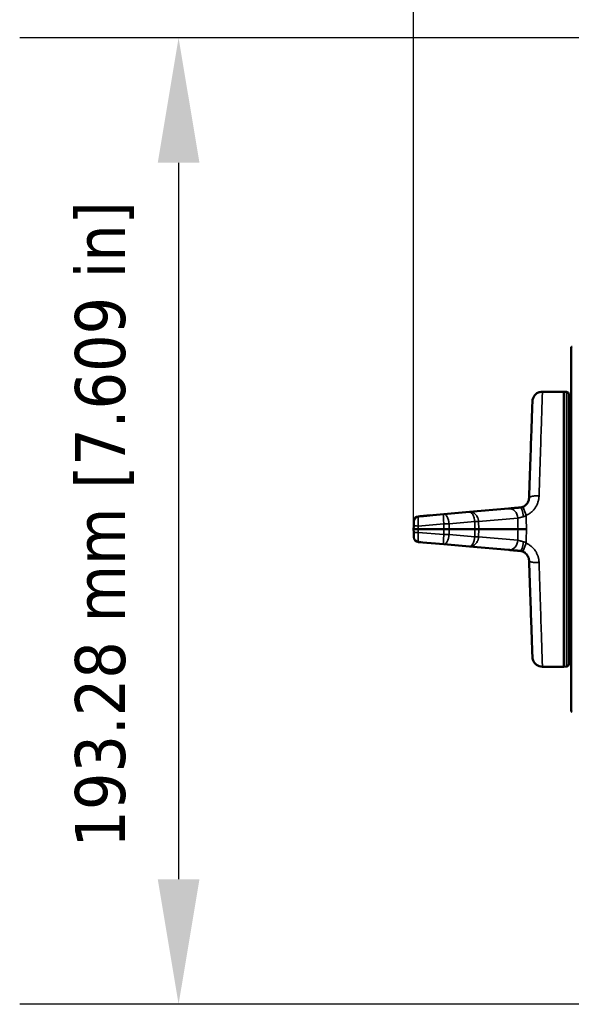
# Model space of a CAD drawing. Header units: millimetres. Extents: x 50 to 3176, y 50 to 2109.
# Tile 181 of 256: x 873 to 983, y 982 to 1179. Entities that reach past the tile are written whole.
import ezdxf

# ---------------------------------------------------------------- set-up
doc = ezdxf.new("R2010")
doc.units = ezdxf.units.MM
doc.header["$LTSCALE"] = 10
for name, color, linetype, lineweight in [('Dimension (ISO)', 7, 'Continuous', 25), ('Visible (ISO)', 7, 'Continuous', 50), ('Visible Narrow (ISO)', 7, 'Continuous', 35)]:
    doc.layers.add(name, color=color, linetype=linetype, lineweight=lineweight)
doc.styles.add('Note Text (ANSI)', font='tahoma.ttf')
doc.dimstyles.new('Default (ISO)', dxfattribs={"dimscale": 10, "dimtxt": 1, "dimasz": 2.5, "dimexe": 3.175, "dimexo": 0, "dimgap": 0.762, "dimtad": 1, "dimrnd": 1e-08, "dimzin": 0, "dimdsep": 46, "dimtxsty": 'Note Text (ANSI)', "dimcen": 0.09, "dimdle": 10, "dimclrd": 1, "dimclre": 1, "dimclrt": 1, "dimazin": 0, "dimtfac": 3.5052, "dimtmove": 0, "dimatfit": 3, "dimfxl": 1, "dimtolj": 1, "dimtzin": 0, "dimlwd": -1, "dimlwe": -1, "dimarcsym": 0})

# ---------------------------------------------------------------- blocks, each defined once
blk = doc.blocks.new('*D6')
at = {"layer": 'Defpoints', "color": 0, "transparency": 16777216}
for p in [(1423.95, 1299.63), (951.95, 1076.77), (1423.95, 1076.77)]:
    blk.add_point(p, dxfattribs=at)
at = {"layer": 'Dimension (ISO)', "color": 1, "transparency": 16777216}
for p, q in [((951.95, 1076.77), (951.95, 1331.38)), ((1423.95, 1076.77), (1423.95, 1331.38)), ((976.95, 1299.63), (1398.95, 1299.63))]:
    blk.add_line(p, q, dxfattribs=at)
for points in [[(976.95, 1303.8), (976.95, 1295.47), (951.95, 1299.63)], [(1398.95, 1303.8), (1398.95, 1295.47), (1423.95, 1299.63)]]:
    blk.add_solid(points, dxfattribs=at)
at = {"layer": 'Dimension (ISO)', "color": 1, "transparency": 16777216, "insert": (1118.27, 1320.33), "char_height": 10, "attachment_point": 1, "style": 'Note Text (ANSI)'}
blk.add_mtext('\\A1;472.00 mm [18.583 in]', dxfattribs=at)
blk = doc.blocks.new('*D8')
at = {"layer": 'Defpoints', "color": 0, "transparency": 16777216}
for p in [(1039.95, 1175.05), (904.98, 981.77), (1012.95, 981.77)]:
    blk.add_point(p, dxfattribs=at)
at = {"layer": 'Dimension (ISO)', "color": 1, "transparency": 16777216}
for p, q in [((1039.95, 1175.05), (873.23, 1175.05)), ((904.98, 1150.05), (904.98, 1006.77)), ((1012.95, 981.77), (873.23, 981.77))]:
    blk.add_line(p, q, dxfattribs=at)
for points in [[(900.82, 1150.05), (909.15, 1150.05), (904.98, 1175.05)], [(900.82, 1006.77), (909.15, 1006.77), (904.98, 981.77)]]:
    blk.add_solid(points, dxfattribs=at)
at = {"layer": 'Dimension (ISO)', "color": 1, "transparency": 16777216, "insert": (884.28, 1013.1), "char_height": 10, "attachment_point": 1, "rotation": 90, "style": 'Note Text (ANSI)'}
blk.add_mtext('\\A1;193.28 mm [7.609 in]', dxfattribs=at)

msp = doc.modelspace()

# ---------------------------------------------------------------- linework, layer by layer
at = {"layer": 'Visible (ISO)'}
for p, q in [((983.453, 1040.4216), (983.453, 1113.1216)), ((981.953, 1104.2716), (977.6879, 1104.2716)), ((981.953, 1104.2716), (981.953, 1049.2716)), ((982.4704, 1104.2535), (981.953, 1104.2716)), ((982.953, 1103.7538), (982.953, 1049.7893)), ((982.953, 1091.5216), (983.453, 1091.5216)), ((957.9765, 1079.7748), (952.9211, 1079.3326)), ((963.0798, 1080.2213), (957.9765, 1079.7748)), ((970.9113, 1080.9065), (963.0798, 1080.2213)), ((951.9752, 1077.407), (951.953, 1076.7716)), ((951.953, 1076.7716), (951.9752, 1076.1361)), ((952.8652, 1076.7716), (951.953, 1076.7716)), ((957.9835, 1076.7716), (952.8652, 1076.7716)), ((959.0419, 1076.7716), (957.9835, 1076.7716)), ((964.1744, 1076.7716), (959.0419, 1076.7716)), ((964.1744, 1076.7716), (964.9766, 1076.7716)), ((964.9766, 1076.7716), (972.8062, 1076.7716)), ((972.8062, 1076.7716), (974.4943, 1076.7716)), ((952.9211, 1074.2106), (957.9765, 1073.7683)), ((957.9765, 1073.7683), (963.0798, 1073.3218)), ((963.0798, 1073.3218), (970.9113, 1072.6366)), ((982.953, 1062.0216), (983.453, 1062.0216)), ((981.953, 1049.2716), (977.6879, 1049.2716)), ((982.4704, 1049.2896), (981.953, 1049.2716))]:
    msp.add_line(p, q, dxfattribs=at)
for centre, radius, start, end in [((983.603, 1113.1216), 0.15, 90, 180), ((982.453, 1103.7538), 0.5, 0, 88), ((953.0082, 1078.3364), 1, 94.999926, 178.000015), ((953.0082, 1075.2068), 1, 181.999945, 265.00007), ((982.453, 1049.7893), 0.5, 272, 0), ((983.603, 1040.4216), 0.15, 180, 270)]:
    msp.add_arc(centre, radius, start, end, dxfattribs=at)
for points, knots in [([(975.6892, 1102.3425), (975.6966, 1102.5521), (975.7379, 1102.763), (975.8832, 1103.1597), (975.9907, 1103.3494), (976.2554, 1103.6834), (976.4176, 1103.8305), (976.7732, 1104.0618), (976.9703, 1104.1504), (977.341, 1104.2487), (977.5152, 1104.2716), (977.6879, 1104.2716)], [0, 0, 0, 0, 0.062919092, 0.062919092, 0.126725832, 0.126725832, 0.190760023, 0.190760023, 0.253980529, 0.253980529, 0.305815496, 0.305815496, 0.305815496, 0.305815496]), ([(975.6892, 1102.3425), (975.6892, 1102.3425), (975.6563, 1101.4003), (975.5136, 1097.3138), (975.293, 1090.9988), (975.1102, 1085.762), (975.0147, 1083.0286)], [0, 0, 0, 0, 0.25000002, 0.50000004, 0.75000007, 1, 1, 1, 1]), ([(973.1902, 1081.1059), (973.1112, 1081.099), (973.0335, 1081.0922), (972.88, 1081.0787), (972.8042, 1081.0721), (972.6542, 1081.059), (972.58, 1081.0525), (972.437, 1081.04), (972.3682, 1081.034), (972.221, 1081.0211), (972.1429, 1081.0143), (971.99, 1081.0009), (971.9151, 1080.9943), (971.7693, 1080.9816), (971.6983, 1080.9754), (971.5944, 1080.9663), (971.5598, 1080.9632), (971.4661, 1080.955), (971.4083, 1080.95), (971.2967, 1080.9402), (971.2429, 1080.9355), (971.1398, 1080.9265), (971.0905, 1080.9222), (970.9975, 1080.914), (970.9536, 1080.9102), (970.9113, 1080.9065)], [0, 0, 0, 0, 0.08333333, 0.08333333, 0.16732129, 0.16732129, 0.25217459, 0.25217459, 0.33333333, 0.33333333, 0.42820863, 0.42820863, 0.52320653, 0.52320653, 0.6181137, 0.6181137, 0.66666667, 0.66666667, 0.75208164, 0.75208164, 0.83702526, 0.83702526, 0.92041598, 0.92041598, 1, 1, 1, 1]), ([(971.7755, 1080.9821), (972.0856, 1081.0092), (972.3168, 1081.0295), (972.4762, 1081.0434), (972.5023, 1081.0457), (972.5086, 1081.0462), (972.5082, 1081.0462), (972.5098, 1081.0463), (972.5099, 1081.0464), (972.5105, 1081.0464), (972.5106, 1081.0464), (972.5131, 1081.0466), (972.5138, 1081.0467), (972.5155, 1081.0468), (972.5162, 1081.0469), (972.5184, 1081.0471), (972.5203, 1081.0472), (972.5296, 1081.048), (972.5375, 1081.0486), (972.5758, 1081.0512), (972.6064, 1081.0526), (972.6522, 1081.0537), (972.6675, 1081.0539), (972.6866, 1081.0539), (972.6905, 1081.0539), (972.6948, 1081.0539), (972.6952, 1081.0539), (972.696, 1081.0538), (972.6962, 1081.0538), (972.6966, 1081.0538), (972.6967, 1081.0538), (972.6968, 1081.0538)], [0, 0, 0, 0, 0.73434879, 0.73434879, 1.00959101, 1.00959101, 1.03538975, 1.03538975, 1.03768307, 1.03768307, 1.03998101, 1.03998101, 1.04056057, 1.04056057, 1.04084986, 1.04084986, 1.04143783, 1.04143783, 1.04376955, 1.04376955, 1.05294867, 1.05294867, 1.05753542, 1.05753542, 1.05868203, 1.05868203, 1.05882536, 1.05882536, 1.05889702, 1.05889702, 1.05893285, 1.05893285, 1.05893285, 1.05893285]), ([(973.7418, 1081.2347), (973.7105, 1081.2224), (973.6786, 1081.2109), (973.6198, 1081.1914), (973.5931, 1081.1831), (973.5398, 1081.1678), (973.5132, 1081.1608), (973.4604, 1081.148), (973.4342, 1081.1422), (973.3984, 1081.1351), (973.3889, 1081.1333), (973.342, 1081.1246), (973.3046, 1081.1188), (973.2416, 1081.1109), (973.2159, 1081.1081), (973.1902, 1081.1059)], [0, 0, 0, 0, 0.18423228, 0.18423228, 0.33333333, 0.33333333, 0.47713382, 0.47713382, 0.61643278, 0.61643278, 0.66666667, 0.66666667, 0.86471278, 0.86471278, 1, 1, 1, 1]), ([(953.2106, 1079.349), (953.2107, 1079.349), (953.2107, 1079.349), (953.2108, 1079.349), (953.2109, 1079.3491), (953.2111, 1079.3491), (953.2112, 1079.3491), (953.2117, 1079.3492), (953.2119, 1079.3493), (953.2128, 1079.3494), (953.2134, 1079.3495), (953.2162, 1079.35), (953.2185, 1079.3504), (953.2259, 1079.3518), (953.231, 1079.3527), (953.2636, 1079.3582), (953.2911, 1079.3623), (953.3371, 1079.3681), (953.3555, 1079.3702), (953.3786, 1079.3725), (953.3834, 1079.373), (953.389, 1079.3735), (953.3901, 1079.3736), (953.3915, 1079.3737), (953.3919, 1079.3737), (953.3927, 1079.3738), (953.393, 1079.3738), (953.3938, 1079.3739), (953.3942, 1079.3739), (953.3956, 1079.3741), (953.3958, 1079.3741), (953.3972, 1079.3742), (953.3968, 1079.3742), (953.3972, 1079.3742), (953.3975, 1079.3742), (953.4021, 1079.3746), (953.4202, 1079.3762), (953.507, 1079.3838), (953.5889, 1079.391), (953.8531, 1079.4141), (954.032, 1079.4297), (954.4548, 1079.4667), (954.6283, 1079.4819), (955.0175, 1079.516), (955.2142, 1079.5332), (955.455, 1079.5542)], [0, 0, 0, 0, 0.00001086, 0.00001086, 0.00003257, 0.00003257, 0.00007599, 0.00007599, 0.00016284, 0.00016284, 0.00033654, 0.00033654, 0.00103132, 0.00103132, 0.0025946, 0.0025946, 0.01093384, 0.01093384, 0.01649622, 0.01649622, 0.01790971, 0.01790971, 0.01826315, 0.01826315, 0.01843804, 0.01843804, 0.01861259, 0.01861259, 0.0189619, 0.0189619, 0.02038964, 0.02038964, 0.02799037, 0.02799037, 0.04825839, 0.04825839, 0.26451353, 0.26451353, 0.55308756, 0.55308756, 0.83876979, 0.83876979, 0.98832509, 0.98832509, 1.10046276, 1.10046276, 1.10046276, 1.10046276]), ([(953.3974, 1079.3742), (953.3974, 1079.3742), (953.3974, 1079.3742), (953.3976, 1079.3742), (953.3981, 1079.3743), (953.4009, 1079.3745), (953.4053, 1079.3749), (953.4305, 1079.3771), (953.4666, 1079.3803), (953.6671, 1079.3978), (953.9396, 1079.4217), (954.51, 1079.4716), (954.7535, 1079.4929), (955.0265, 1079.5168)], [0.06919982, 0.06919982, 0.06919982, 0.06919982, 0.07272777, 0.07272777, 0.10152117, 0.10152117, 0.18790339, 0.18790339, 0.44708836, 0.44708836, 1.22521534, 1.22521534, 1.68622991, 1.68622991, 1.68622991, 1.68622991]), ([(951.9752, 1076.1361), (951.9762, 1076.1055), (951.9773, 1076.0756), (951.9793, 1076.0159), (951.9804, 1075.9862), (951.9825, 1075.9269), (951.9835, 1075.8974), (951.985, 1075.8549), (951.9854, 1075.8416), (951.9876, 1075.7802), (951.9892, 1075.7337), (951.9923, 1075.645), (951.9938, 1075.6028), (951.9967, 1075.5182), (951.9982, 1075.4764), (952.0006, 1075.4081), (952.0015, 1075.3803), (952.0034, 1075.3284), (952.0042, 1075.3044), (952.0057, 1075.2626), (952.0063, 1075.2446), (952.0069, 1075.2262), (952.007, 1075.223), (952.0075, 1075.2108), (952.0077, 1075.203), (952.0082, 1075.1902), (952.0084, 1075.185), (952.0086, 1075.1774), (952.0087, 1075.1747), (952.0088, 1075.1725), (952.0088, 1075.1721), (952.0088, 1075.1719)], [0, 0, 0, 0, 0.05576259, 0.05576259, 0.11317197, 0.11317197, 0.17241108, 0.17241108, 0.2, 0.2, 0.30038365, 0.30038365, 0.4, 0.4, 0.51231392, 0.51231392, 0.6, 0.6, 0.69116419, 0.69116419, 0.78031895, 0.78031895, 0.8, 0.8, 0.85937928, 0.85937928, 0.91765791, 0.91765791, 0.97361874, 0.97361874, 1, 1, 1, 1]), ([(953.4096, 1074.1678), (953.4024, 1074.1684), (953.3984, 1074.1688), (953.3973, 1074.1689), (953.3972, 1074.1689), (953.3971, 1074.1689), (953.3971, 1074.1689), (953.3971, 1074.1689), (953.3972, 1074.1689), (953.3968, 1074.1689), (953.3968, 1074.1689), (953.3966, 1074.1689), (953.3966, 1074.169), (953.3964, 1074.169), (953.3963, 1074.169), (953.3961, 1074.169), (953.396, 1074.169), (953.3957, 1074.169), (953.3954, 1074.1691), (953.3947, 1074.1691), (953.3942, 1074.1692), (953.3856, 1074.1699), (953.3772, 1074.1707), (953.3363, 1074.1749), (953.3038, 1074.179), (953.2551, 1074.1864), (953.239, 1074.189), (953.2188, 1074.1926), (953.2147, 1074.1933), (953.2106, 1074.1941), (953.2105, 1074.1941), (953.2103, 1074.1942), (953.2102, 1074.1942), (953.2101, 1074.1942), (953.2101, 1074.1942), (953.21, 1074.1942)], [0, 0, 0, 0, 0.098387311, 0.098387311, 0.107610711, 0.107610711, 0.112529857, 0.112529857, 0.114989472, 0.114989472, 0.115297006, 0.115297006, 0.115450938, 0.115450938, 0.115528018, 0.115528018, 0.115605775, 0.115605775, 0.115684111, 0.115684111, 0.115840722, 0.115840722, 0.118324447, 0.118324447, 0.128165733, 0.128165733, 0.133085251, 0.133085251, 0.134315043, 0.134315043, 0.134353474, 0.134353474, 0.13437269, 0.13437269, 0.134384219, 0.134384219, 0.134384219, 0.134384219]), ([(970.9113, 1072.6366), (970.9556, 1072.6327), (971.0017, 1072.6287), (971.0978, 1072.6203), (971.1479, 1072.6159), (971.2523, 1072.6068), (971.3066, 1072.602), (971.4155, 1072.5925), (971.4698, 1072.5878), (971.5923, 1072.577), (971.661, 1072.571), (971.8028, 1072.5586), (971.8757, 1072.5522), (972.0251, 1072.5392), (972.1015, 1072.5325), (972.2193, 1072.5222), (972.2596, 1072.5186), (972.3712, 1072.5089), (972.4433, 1072.5026), (972.5892, 1072.4898), (972.6632, 1072.4833), (972.8121, 1072.4703), (972.887, 1072.4638), (973.0377, 1072.4506), (973.1133, 1072.444), (973.1902, 1072.4372)], [0, 0, 0, 0, 0.08340574, 0.08340574, 0.16784512, 0.16784512, 0.25324666, 0.25324666, 0.33333333, 0.33333333, 0.42825281, 0.42825281, 0.5232406, 0.5232406, 0.61805603, 0.61805603, 0.66666667, 0.66666667, 0.75150647, 0.75150647, 0.83593566, 0.83593566, 0.91891729, 0.91891729, 1, 1, 1, 1]), ([(972.5088, 1072.4969), (972.5088, 1072.4969), (972.5087, 1072.4969), (972.5085, 1072.4969), (972.5079, 1072.4969), (972.5048, 1072.4972), (972.5003, 1072.4976), (972.475, 1072.4998), (972.4386, 1072.503), (972.2374, 1072.5206), (971.9646, 1072.5445), (971.4026, 1072.5936), (971.1707, 1072.6139), (970.9113, 1072.6366)], [0.06751747, 0.06751747, 0.06751747, 0.06751747, 0.07434403, 0.07434403, 0.10313742, 0.10313742, 0.18951938, 0.18951938, 0.44870447, 0.44870447, 1.22682929, 1.22682929, 1.66845319, 1.66845319, 1.66845319, 1.66845319]), ([(973.1902, 1072.4372), (973.2269, 1072.434), (973.2634, 1072.4298), (973.3261, 1072.4209), (973.3521, 1072.4166), (973.4039, 1072.4071), (973.4296, 1072.4018), (973.4816, 1072.3901), (973.5079, 1072.3837), (973.5443, 1072.3739), (973.5546, 1072.371), (973.5983, 1072.3585), (973.631, 1072.3482), (973.6898, 1072.3281), (973.716, 1072.3185), (973.7418, 1072.3085)], [0, 0, 0, 0, 0.19487905, 0.19487905, 0.33333333, 0.33333333, 0.46957903, 0.46957903, 0.6103092, 0.6103092, 0.66666667, 0.66666667, 0.84940278, 0.84940278, 1, 1, 1, 1]), ([(975.0147, 1070.5145), (975.1102, 1067.7812), (975.293, 1062.5443), (975.5136, 1056.2294), (975.6563, 1052.1428), (975.6892, 1051.2006), (975.6892, 1051.2006)], [0, 0, 0, 0, 0.25000002, 0.50000002, 0.75000001, 1, 1, 1, 1]), ([(977.6879, 1049.2716), (977.4771, 1049.2716), (977.2636, 1049.3057), (976.8612, 1049.4379), (976.668, 1049.5389), (976.3253, 1049.7921), (976.1728, 1049.9493), (975.9295, 1050.2969), (975.8344, 1050.4909), (975.724, 1050.857), (975.6953, 1051.0291), (975.6892, 1051.2006)], [0, 0, 0, 0, 0.063265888, 0.063265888, 0.127052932, 0.127052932, 0.191095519, 0.191095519, 0.254318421, 0.254318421, 0.305813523, 0.305813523, 0.305813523, 0.305813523])]:
    msp.add_open_spline(points, degree=3, knots=knots, dxfattribs=at)
for points in [[(975.0147, 1083.0286), (975.0091, 1082.8687), (974.9587, 1082.5531), (974.786, 1082.1291), (974.5084, 1081.7387), (974.154, 1081.4322), (973.8825, 1081.2894), (973.7418, 1081.2347)], [(952.0027, 1078.196), (952.0006, 1078.1357), (951.9957, 1077.9967), (951.986, 1077.7186), (951.9789, 1077.5154), (951.9752, 1077.407)], [(952.0088, 1078.3713), (952.0088, 1078.3711), (952.0084, 1078.3579), (952.0063, 1078.2981), (952.004, 1078.2342), (952.0027, 1078.196)], [(973.7418, 1072.3085), (973.8862, 1072.2522), (974.1618, 1072.1061), (974.5149, 1071.7963), (974.7834, 1071.417), (974.9572, 1070.9961), (975.009, 1070.6774), (975.0147, 1070.5145)]]:
    msp.add_open_spline(points, degree=3, dxfattribs=at)
at = {"layer": 'Visible Narrow (ISO)'}
for p, q in [((982.4704, 1104.2535), (982.4704, 1049.2896)), ((963.5036, 1080.1946), (963.5032, 1080.1945)), ((964.9316, 1078.2981), (972.7709, 1078.9839)), ((952.8652, 1076.7716), (952.8874, 1077.407)), ((952.8874, 1077.407), (957.9867, 1077.8531)), ((957.9835, 1076.7716), (957.9867, 1077.8531)), ((959.0253, 1077.8515), (964.1508, 1078.2999)), ((959.0253, 1077.8515), (959.0419, 1076.7716)), ((964.1744, 1076.7716), (964.1508, 1078.2999)), ((964.9316, 1078.2981), (964.9766, 1076.7716)), ((952.8874, 1076.1361), (952.8652, 1076.7716)), ((957.9867, 1075.69), (952.8874, 1076.1361)), ((957.9867, 1075.69), (957.9835, 1076.7716)), ((959.0419, 1076.7716), (959.0252, 1075.6917)), ((964.1508, 1075.2432), (959.0252, 1075.6917)), ((964.1508, 1075.2432), (964.1744, 1076.7716)), ((964.9766, 1076.7716), (964.9316, 1075.2451)), ((972.7709, 1074.5592), (964.9316, 1075.2451)), ((963.5024, 1073.3485), (963.5032, 1073.3484))]:
    msp.add_line(p, q, dxfattribs=at)
for centre, major_axis, ratio, start_param, end_param in [((971.0856, 1078.9141), (-0.1743, 1.9924), 0.84310185, 4.67370544, 6.28318627), ((973.3646, 1079.1135), (-0.1743, 1.9924), 0.28073408, 4.77082701, 6.28318625), ((974.4677, 1079.371), (-0.7259, 1.8636), 0.03716751, 4.80752114, 6.28318533), ((986.1654, 1077.2553), (1.0295, -24.856), 0.53735162, 4.62055325, 4.70959536), ((987.2842, 1077.3406), (-1.0071, 22.6713), 0.56414655, 1.44705956, 1.57083568), ((952.9745, 1077.3721), (-0.9994, 0.0349), 0.03196316, 4.80077402, 6.28318531), ((958.1356, 1077.7784), (-2.0259, -0.0113), 0.03742843, 4.25755772, 4.78574525), ((952.9745, 1076.171), (-0.9994, -0.0349), 0.03196316, 0, 1.48241161), ((958.1577, 1075.7602), (-1.9646, 0.0102), 0.03634261, 1.48385319, 1.57101232), ((958.1578, 1075.7602), (-1.9634, 0.0102), 0.03636091, 1.57097955, 2.02860842), ((963.2903, 1075.313), (-1.9473, 0.0452), 0.02851768, 2.02918508, 2.57403975), ((986.1654, 1076.2878), (-1.0295, -24.856), 0.53735162, 4.71518256, 4.80422472), ((987.2842, 1076.2025), (1.0071, 22.6713), 0.56414642, 1.570757, 1.69453308), ((971.0856, 1074.629), (-0.1743, -1.9924), 0.84310185, 0, 1.60947985), ((973.3646, 1074.4296), (-0.1743, -1.9924), 0.28073424, 0, 1.51235828), ((974.4677, 1074.1721), (-0.7259, -1.8636), 0.03716747, 0, 1.47566417)]:
    msp.add_ellipse(centre, major_axis=major_axis, ratio=ratio, start_param=start_param, end_param=end_param, dxfattribs=at)
for points, knots in [([(977.0135, 1083.4439), (977.109, 1086.3915), (977.2918, 1092.0385), (977.5123, 1098.8486), (977.655, 1103.2554), (977.6879, 1104.2716), (977.6879, 1104.2716)], [0, 0, 0, 0, 0.124999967, 0.249999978, 0.374999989, 0.5, 0.5, 0.5, 0.5]), ([(974.4677, 1079.5749), (974.533, 1079.601), (974.5975, 1079.6294), (974.6614, 1079.6601), (974.7233, 1079.6898), (974.7848, 1079.7216), (974.8458, 1079.7556), (974.9097, 1079.7912), (974.9731, 1079.8291), (975.0363, 1079.8695), (975.0956, 1079.9075), (975.1546, 1079.9476), (975.2135, 1079.9901), (975.2173, 1079.9929), (975.2212, 1079.9956), (975.225, 1079.9984), (975.2774, 1080.0365), (975.3297, 1080.0762), (975.3816, 1080.1176), (975.4333, 1080.1589), (975.4847, 1080.2017), (975.5354, 1080.2462), (975.5862, 1080.2906), (975.6363, 1080.3366), (975.6854, 1080.3839), (975.7348, 1080.4314), (975.7833, 1080.4804), (975.8305, 1080.5305), (975.8647, 1080.5667), (975.8982, 1080.6035), (975.931, 1080.6408), (975.9874, 1080.705), (976.0416, 1080.7708), (976.0937, 1080.8383), (976.1461, 1080.9061), (976.1963, 1080.9756), (976.2445, 1081.0468), (976.2926, 1081.1178), (976.3387, 1081.1905), (976.3828, 1081.2649), (976.4174, 1081.3233), (976.4508, 1081.3827), (976.4829, 1081.4432), (976.5329, 1081.5372), (976.58, 1081.6337), (976.624, 1081.7326), (976.668, 1081.8316), (976.7087, 1081.9329), (976.7459, 1082.0364), (976.7833, 1082.1402), (976.817, 1082.2462), (976.8468, 1082.354), (976.8499, 1082.365), (976.8529, 1082.3761), (976.8559, 1082.3871), (976.8784, 1082.4712), (976.8985, 1082.5564), (976.9162, 1082.6427), (976.9337, 1082.7282), (976.949, 1082.8147), (976.962, 1082.9022), (976.975, 1082.9903), (976.9858, 1083.0794), (976.9944, 1083.1696), (977.003, 1083.2599), (977.0093, 1083.3513), (977.0135, 1083.4439)], [0, 0, 0, 0, 0.05, 0.05, 0.05, 0.09848896, 0.09848896, 0.09848896, 0.14924448, 0.14924448, 0.14924448, 0.19689483, 0.19689483, 0.19689483, 0.2, 0.2, 0.2, 0.24237273, 0.24237273, 0.24237273, 0.28459801, 0.28459801, 0.28459801, 0.32685285, 0.32685285, 0.32685285, 0.36932277, 0.36932277, 0.36932277, 0.4, 0.4, 0.4, 0.45274798, 0.45274798, 0.45274798, 0.50572629, 0.50572629, 0.50572629, 0.55857123, 0.55857123, 0.55857123, 0.6, 0.6, 0.6, 0.66432352, 0.66432352, 0.66432352, 0.72872443, 0.72872443, 0.72872443, 0.79337685, 0.79337685, 0.79337685, 0.8, 0.8, 0.8, 0.85026258, 0.85026258, 0.85026258, 0.90001003, 0.90001003, 0.90001003, 0.95000501, 0.95000501, 0.95000501, 1, 1, 1, 1]), ([(977.0135, 1083.4439), (976.9611, 1083.4456), (976.9078, 1083.4469), (976.8011, 1083.4483), (976.7478, 1083.4485), (976.6412, 1083.4478), (976.5878, 1083.447), (976.4818, 1083.4441), (976.4291, 1083.4421), (976.3447, 1083.438), (976.3129, 1083.4363), (976.231, 1083.4311), (976.1813, 1083.4274), (976.0834, 1083.419), (976.0354, 1083.4142), (975.9414, 1083.4037), (975.8954, 1083.3979), (975.8059, 1083.3853), (975.7624, 1083.3785), (975.681, 1083.3644), (975.6428, 1083.3571), (975.5666, 1083.3413), (975.5288, 1083.3326), (975.4565, 1083.3145), (975.4222, 1083.3049), (975.3573, 1083.2851), (975.3269, 1083.2749), (975.2699, 1083.2536), (975.2434, 1083.2427), (975.1977, 1083.2215), (975.1779, 1083.2114), (975.1393, 1083.1895), (975.121, 1083.1776), (975.0887, 1083.1535), (975.0747, 1083.1412), (975.0511, 1083.1164), (975.0415, 1083.1038), (975.0266, 1083.0786), (975.0214, 1083.0659), (975.0162, 1083.045), (975.015, 1083.0368), (975.0147, 1083.0286)], [0, 0, 0, 0, 0.055907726, 0.055907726, 0.110551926, 0.110551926, 0.164541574, 0.164541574, 0.217724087, 0.217724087, 0.25011849, 0.25011849, 0.301365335, 0.301365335, 0.352117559, 0.352117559, 0.402642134, 0.402642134, 0.453017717, 0.453017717, 0.500229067, 0.500229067, 0.550986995, 0.550986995, 0.6019429, 0.6019429, 0.65304891, 0.65304891, 0.704619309, 0.704619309, 0.750339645, 0.750339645, 0.802530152, 0.802530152, 0.855620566, 0.855620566, 0.909268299, 0.909268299, 0.963990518, 0.963990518, 1, 1, 1, 1]), ([(952.8874, 1077.407), (952.886, 1077.4683), (952.8847, 1077.5295), (952.8835, 1077.5903), (952.8822, 1077.6523), (952.881, 1077.714), (952.88, 1077.775), (952.8793, 1077.8202), (952.8786, 1077.865), (952.878, 1077.9093), (952.877, 1077.9851), (952.8762, 1078.0595), (952.8757, 1078.1319), (952.8751, 1078.2063), (952.8748, 1078.2787), (952.8747, 1078.3486), (952.8747, 1078.357), (952.8747, 1078.3653), (952.8747, 1078.3736), (952.8747, 1078.4462), (952.875, 1078.516), (952.8755, 1078.5824), (952.876, 1078.6488), (952.8768, 1078.7118), (952.8778, 1078.7709), (952.879, 1078.8377), (952.8805, 1078.8994), (952.8823, 1078.9555), (952.8836, 1078.9987), (952.8852, 1079.0386), (952.887, 1079.0749), (952.8888, 1079.1121), (952.8907, 1079.1454), (952.8929, 1079.1748), (952.895, 1079.2036), (952.8972, 1079.2285), (952.8997, 1079.2495), (952.9003, 1079.2554), (952.901, 1079.2609), (952.9017, 1079.2662), (952.9039, 1079.2823), (952.9061, 1079.2956), (952.9085, 1079.3059), (952.9108, 1079.316), (952.9132, 1079.3232), (952.9156, 1079.3276), (952.9174, 1079.3307), (952.9192, 1079.3324), (952.9211, 1079.3326)], [0.000000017, 0.000000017, 0.000000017, 0.000000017, 0.060002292, 0.060002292, 0.060002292, 0.121279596, 0.121279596, 0.121279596, 0.166666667, 0.166666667, 0.166666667, 0.244236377, 0.244236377, 0.244236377, 0.323824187, 0.323824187, 0.323824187, 0.333333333, 0.333333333, 0.333333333, 0.416666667, 0.416666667, 0.416666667, 0.5, 0.5, 0.5, 0.594114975, 0.594114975, 0.594114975, 0.666666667, 0.666666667, 0.666666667, 0.74080643, 0.74080643, 0.74080643, 0.813211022, 0.813211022, 0.813211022, 0.833333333, 0.833333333, 0.833333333, 0.895430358, 0.895430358, 0.895430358, 0.956211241, 0.956211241, 0.956211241, 1, 1, 1, 1]), ([(959.0253, 1077.8515), (959.0197, 1077.9168), (959.0091, 1078.0147), (958.9909, 1078.1439), (958.97, 1078.272), (958.9389, 1078.4293), (958.879, 1078.6727), (958.786, 1078.9566), (958.6047, 1079.351), (958.3295, 1079.7007), (958.0911, 1079.7849), (957.9765, 1079.7748)], [0, 0, 0, 0, 0.06250002, 0.09375002, 0.12500002, 0.18750002, 0.25000002, 0.37500001, 0.50000001, 0.75000001, 1, 1, 1, 1]), ([(964.9316, 1078.2981), (964.9279, 1078.365), (964.9181, 1078.4653), (964.8967, 1078.5975), (964.8697, 1078.7286), (964.8258, 1078.8894), (964.7345, 1079.138), (964.5818, 1079.4269), (964.2669, 1079.8255), (963.762, 1080.1712), (963.3041, 1080.241), (963.0798, 1080.2213)], [0, 0, 0, 0, 0.0625001, 0.09375009, 0.12500009, 0.18750008, 0.25000008, 0.37500006, 0.50000005, 0.75000003, 1, 1, 1, 1]), ([(963.0798, 1080.2213), (963.1974, 1080.2316), (963.4416, 1080.1479), (963.723, 1079.7987), (963.908, 1079.4047), (964.0027, 1079.1209), (964.0636, 1078.8776), (964.0951, 1078.7204), (964.1162, 1078.5923), (964.1346, 1078.4631), (964.1452, 1078.3653), (964.1508, 1078.2999)], [0, 0, 0, 0, 0.24999997, 0.49999995, 0.62499994, 0.74999992, 0.81249992, 0.87499991, 0.90624991, 0.9374999, 1, 1, 1, 1]), ([(972.7709, 1078.9839), (972.8553, 1079.0106), (972.9571, 1079.0387), (973.0719, 1079.0695), (973.139, 1079.0875), (973.2105, 1079.1064), (973.2859, 1079.1258), (973.3438, 1079.1407), (973.404, 1079.156), (973.4662, 1079.1713), (973.5118, 1079.1826), (973.5585, 1079.1939), (973.6061, 1079.2053), (973.6557, 1079.2172), (973.7063, 1079.2293), (973.7575, 1079.2415), (973.8088, 1079.2537), (973.8606, 1079.2661), (973.9127, 1079.2787)], [0, 0, 0, 0, 0.32768352, 0.32768352, 0.32768352, 0.51934513, 0.51934513, 0.51934513, 0.66666667, 0.66666667, 0.66666667, 0.77459587, 0.77459587, 0.77459587, 0.88729794, 0.88729794, 0.88729794, 1, 1, 1, 1]), ([(973.9127, 1079.2787), (973.9424, 1079.2851), (973.9726, 1079.2934), (974.0318, 1079.3129), (974.0607, 1079.3238), (974.1151, 1079.3468), (974.1404, 1079.3585), (974.1907, 1079.3837), (974.2158, 1079.3973), (974.2533, 1079.4192), (974.2658, 1079.4268), (974.3154, 1079.458), (974.3525, 1079.4838), (974.4156, 1079.5318), (974.4417, 1079.5528), (974.4677, 1079.5749)], [0, 0, 0, 0, 0.173027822, 0.173027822, 0.333333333, 0.333333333, 0.468889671, 0.468889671, 0.601077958, 0.601077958, 0.666666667, 0.666666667, 0.862503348, 0.862503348, 1, 1, 1, 1]), ([(964.1508, 1078.2999), (964.1707, 1078.3001), (964.21, 1078.3004), (964.3644, 1078.3015), (964.5443, 1078.302), (964.7328, 1078.301), (964.8451, 1078.2997), (964.9078, 1078.2986), (964.9316, 1078.2981)], [0, 0, 0, 0, 0.0625074, 0.1250068, 0.5000032, 0.6875014, 0.87499959, 1, 1, 1, 1]), ([(952.9211, 1074.2106), (952.9185, 1074.2108), (952.916, 1074.2139), (952.9136, 1074.2198), (952.9112, 1074.2258), (952.9088, 1074.2349), (952.9065, 1074.2468), (952.9048, 1074.2554), (952.9032, 1074.2655), (952.9017, 1074.2771), (952.8992, 1074.296), (952.8968, 1074.319), (952.8946, 1074.3457), (952.8924, 1074.3731), (952.8903, 1074.4046), (952.8884, 1074.4399), (952.8879, 1074.4491), (952.8874, 1074.4587), (952.887, 1074.4685), (952.8847, 1074.516), (952.8827, 1074.5697), (952.881, 1074.629), (952.8798, 1074.6738), (952.8787, 1074.7217), (952.8778, 1074.7726), (952.8768, 1074.8317), (952.876, 1074.8947), (952.8755, 1074.9611), (952.875, 1075.0275), (952.8747, 1075.0973), (952.8747, 1075.1699), (952.8747, 1075.2424), (952.875, 1075.3178), (952.8756, 1075.3953), (952.8761, 1075.4679), (952.8768, 1075.5424), (952.8778, 1075.6183), (952.8779, 1075.6235), (952.8779, 1075.6287), (952.878, 1075.6339), (952.8788, 1075.694), (952.8798, 1075.7549), (952.8809, 1075.8164), (952.8819, 1075.8766), (952.8831, 1075.9374), (952.8844, 1075.9985), (952.8854, 1076.0442), (952.8864, 1076.0901), (952.8874, 1076.1361)], [0, 0, 0, 0, 0.060502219, 0.060502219, 0.060502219, 0.12228995, 0.12228995, 0.12228995, 0.166666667, 0.166666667, 0.166666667, 0.239336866, 0.239336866, 0.239336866, 0.313751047, 0.313751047, 0.313751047, 0.333333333, 0.333333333, 0.333333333, 0.428255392, 0.428255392, 0.428255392, 0.5, 0.5, 0.5, 0.583333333, 0.583333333, 0.583333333, 0.666666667, 0.666666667, 0.666666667, 0.75, 0.75, 0.75, 0.827998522, 0.827998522, 0.827998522, 0.833333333, 0.833333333, 0.833333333, 0.894816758, 0.894816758, 0.894816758, 0.954988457, 0.954988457, 0.954988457, 0.999999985, 0.999999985, 0.999999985, 0.999999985]), ([(957.9867, 1075.69), (957.9798, 1075.6153), (957.9737, 1075.5407), (957.9628, 1075.3928), (957.9579, 1075.3194), (957.9521, 1075.2281), (957.9509, 1075.2091), (957.9456, 1075.1217), (957.9417, 1075.0544), (957.9345, 1074.9227), (957.9313, 1074.8584), (957.9275, 1074.7728), (957.9265, 1074.7498), (957.9231, 1074.6629), (957.9211, 1074.6009), (957.9181, 1074.482), (957.9171, 1074.4252), (957.9165, 1074.3578), (957.9164, 1074.3445), (957.916, 1074.2771), (957.9163, 1074.226), (957.9179, 1074.1312), (957.9192, 1074.0875), (957.9214, 1074.0409), (957.9217, 1074.0344), (957.9239, 1073.9935), (957.9261, 1073.9623), (957.9314, 1073.9066), (957.9344, 1073.8821), (957.9393, 1073.852), (957.9409, 1073.8437), (957.9466, 1073.8164), (957.9512, 1073.801), (957.9611, 1073.7787), (957.9665, 1073.7719), (957.9737, 1073.7687), (957.9751, 1073.7684), (957.9765, 1073.7683)], [0, 0, 0, 0, 0.07362352, 0.07362352, 0.1472377, 0.1472377, 0.16666667, 0.16666667, 0.23694726, 0.23694726, 0.30724198, 0.30724198, 0.33333333, 0.33333333, 0.40736624, 0.40736624, 0.48144816, 0.48144816, 0.5, 0.5, 0.57690519, 0.57690519, 0.65376673, 0.65376673, 0.66666667, 0.66666667, 0.73528447, 0.73528447, 0.80390348, 0.80390348, 0.83333333, 0.83333333, 0.90793475, 0.90793475, 0.98259121, 0.98259121, 1, 1, 1, 1]), ([(957.9765, 1073.7683), (958.0911, 1073.7582), (958.3294, 1073.8424), (958.6047, 1074.1922), (958.7859, 1074.5865), (958.8789, 1074.8705), (958.9388, 1075.1138), (958.9699, 1075.2711), (958.9908, 1075.3992), (959.0089, 1075.5284), (959.0196, 1075.6263), (959.0252, 1075.6917)], [0, 0, 0, 0, 0.24999999, 0.49999998, 0.62499998, 0.74999998, 0.81249997, 0.87499997, 0.90624997, 0.93749997, 1, 1, 1, 1]), ([(963.0798, 1073.3218), (963.3041, 1073.3022), (963.762, 1073.3719), (964.2668, 1073.7176), (964.5818, 1074.1162), (964.7344, 1074.4051), (964.8258, 1074.6537), (964.8697, 1074.8145), (964.8966, 1074.9456), (964.9181, 1075.0779), (964.9279, 1075.1781), (964.9316, 1075.2451)], [0.00000041, 0.00000041, 0.00000041, 0.00000041, 0.249999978, 0.499999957, 0.624999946, 0.749999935, 0.81249993, 0.874999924, 0.906249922, 0.937499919, 1, 1, 1, 1]), ([(964.1508, 1075.2432), (964.1452, 1075.1779), (964.1381, 1075.1126), (964.1296, 1075.0478), (964.1254, 1075.0154), (964.1208, 1074.9831), (964.1159, 1074.9509), (964.1109, 1074.9188), (964.1056, 1074.8868), (964.1, 1074.8549), (964.0888, 1074.7913), (964.0762, 1074.7284), (964.0623, 1074.6665), (964.0483, 1074.6047), (964.0331, 1074.5438), (964.0167, 1074.4844), (963.9838, 1074.3654), (963.9459, 1074.2519), (963.9038, 1074.1459), (963.8617, 1074.0399), (963.8155, 1073.9414), (963.7659, 1073.8524), (963.6667, 1073.6745), (963.5542, 1073.5348), (963.4368, 1073.4441), (963.4124, 1073.4252), (963.3877, 1073.4085), (963.3628, 1073.3939), (963.3386, 1073.3797), (963.3142, 1073.3675), (963.2898, 1073.3573), (963.2656, 1073.3472), (963.2413, 1073.3392), (963.2173, 1073.3332), (963.1933, 1073.3273), (963.1694, 1073.3234), (963.1457, 1073.3215), (963.1236, 1073.3198), (963.1016, 1073.3199), (963.0798, 1073.3218)], [0, 0, 0, 0, 0.062500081, 0.062500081, 0.062500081, 0.093750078, 0.093750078, 0.093750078, 0.125000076, 0.125000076, 0.125000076, 0.18750007, 0.18750007, 0.18750007, 0.250000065, 0.250000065, 0.250000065, 0.375000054, 0.375000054, 0.375000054, 0.500000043, 0.500000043, 0.500000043, 0.750000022, 0.750000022, 0.750000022, 0.801965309, 0.801965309, 0.801965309, 0.852653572, 0.852653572, 0.852653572, 0.903020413, 0.903020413, 0.903020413, 0.95318216, 0.95318216, 0.95318216, 0.999999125, 0.999999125, 0.999999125, 0.999999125]), ([(973.9127, 1074.2644), (973.8626, 1074.2765), (973.8128, 1074.2884), (973.7636, 1074.3002), (973.7124, 1074.3124), (973.6619, 1074.3244), (973.6123, 1074.3363), (973.5626, 1074.3482), (973.5139, 1074.36), (973.4664, 1074.3718), (973.3826, 1074.3924), (973.3025, 1074.4129), (973.2266, 1074.4327), (973.1751, 1074.4462), (973.1256, 1074.4593), (973.0781, 1074.472), (973.0404, 1074.4821), (973.004, 1074.4919), (972.9692, 1074.5015), (972.9343, 1074.5111), (972.9009, 1074.5204), (972.8693, 1074.5296), (972.8375, 1074.5388), (972.8074, 1074.5478), (972.7792, 1074.5566), (972.7764, 1074.5575), (972.7736, 1074.5583), (972.7709, 1074.5592)], [0, 0, 0, 0, 0.108280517, 0.108280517, 0.108280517, 0.220806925, 0.220806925, 0.220806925, 0.333333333, 0.333333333, 0.333333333, 0.531891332, 0.531891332, 0.531891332, 0.666666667, 0.666666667, 0.666666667, 0.773833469, 0.773833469, 0.773833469, 0.881233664, 0.881233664, 0.881233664, 0.989281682, 0.989281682, 0.989281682, 1, 1, 1, 1]), ([(974.4677, 1073.9682), (974.4332, 1073.9976), (974.3987, 1074.025), (974.3358, 1074.071), (974.3074, 1074.0903), (974.255, 1074.1231), (974.231, 1074.1371), (974.1826, 1074.1635), (974.1581, 1074.1758), (974.1193, 1074.1939), (974.1048, 1074.2004), (974.0595, 1074.2195), (974.0292, 1074.2309), (973.9701, 1074.2502), (973.9412, 1074.2582), (973.9127, 1074.2644)], [0, 0, 0, 0, 0.183230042, 0.183230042, 0.333333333, 0.333333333, 0.459295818, 0.459295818, 0.588352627, 0.588352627, 0.666666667, 0.666666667, 0.834239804, 0.834239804, 1, 1, 1, 1]), ([(977.0135, 1070.0992), (977.0094, 1070.1925), (977.003, 1070.2846), (976.9944, 1070.3755), (976.9859, 1070.4654), (976.9752, 1070.5541), (976.9623, 1070.6417), (976.9491, 1070.7309), (976.9336, 1070.819), (976.9157, 1070.9059), (976.8979, 1070.9922), (976.8778, 1071.0774), (976.8552, 1071.1613), (976.8283, 1071.261), (976.798, 1071.359), (976.7645, 1071.4552), (976.7308, 1071.552), (976.6939, 1071.647), (976.6542, 1071.7401), (976.6141, 1071.834), (976.5711, 1071.9261), (976.5254, 1072.0161), (976.5103, 1072.0458), (976.495, 1072.0752), (976.4793, 1072.1045), (976.4323, 1072.1925), (976.3827, 1072.2784), (976.3306, 1072.3623), (976.2782, 1072.4466), (976.2232, 1072.5287), (976.1656, 1072.6085), (976.108, 1072.6884), (976.0477, 1072.7659), (975.9847, 1072.841), (975.9646, 1072.865), (975.9441, 1072.8888), (975.9234, 1072.9123), (975.8767, 1072.9652), (975.8287, 1073.0169), (975.7795, 1073.0672), (975.7305, 1073.1174), (975.6804, 1073.1661), (975.6294, 1073.2132), (975.5784, 1073.2604), (975.5266, 1073.306), (975.4742, 1073.35), (975.4216, 1073.3941), (975.3684, 1073.4366), (975.3149, 1073.4774), (975.2828, 1073.5018), (975.2506, 1073.5257), (975.2184, 1073.5489), (975.157, 1073.5932), (975.0954, 1073.6351), (975.0337, 1073.6746), (974.973, 1073.7134), (974.912, 1073.7499), (974.8508, 1073.7842), (974.7879, 1073.8195), (974.7246, 1073.8524), (974.6608, 1073.8831), (974.5971, 1073.9138), (974.5327, 1073.9421), (974.4677, 1073.9682)], [0, 0, 0, 0, 0.05, 0.05, 0.05, 0.09946249, 0.09946249, 0.09946249, 0.14987436, 0.14987436, 0.14987436, 0.2, 0.2, 0.2, 0.25957094, 0.25957094, 0.25957094, 0.31953349, 0.31953349, 0.31953349, 0.38005423, 0.38005423, 0.38005423, 0.4, 0.4, 0.4, 0.460031, 0.460031, 0.460031, 0.52036984, 0.52036984, 0.52036984, 0.58069993, 0.58069993, 0.58069993, 0.6, 0.6, 0.6, 0.64349336, 0.64349336, 0.64349336, 0.68683978, 0.68683978, 0.68683978, 0.73020221, 0.73020221, 0.73020221, 0.77380113, 0.77380113, 0.77380113, 0.8, 0.8, 0.8, 0.85, 0.85, 0.85, 0.89913758, 0.89913758, 0.89913758, 0.94956879, 0.94956879, 0.94956879, 1, 1, 1, 1]), ([(975.0147, 1070.5145), (975.0152, 1070.502), (975.0176, 1070.4894), (975.0268, 1070.4642), (975.0334, 1070.4517), (975.0511, 1070.4268), (975.062, 1070.4145), (975.0883, 1070.39), (975.1036, 1070.3779), (975.133, 1070.3579), (975.1459, 1070.3499), (975.1802, 1070.3303), (975.2028, 1070.3189), (975.2522, 1070.2967), (975.279, 1070.2859), (975.3366, 1070.2649), (975.3674, 1070.2547), (975.433, 1070.2351), (975.4676, 1070.2257), (975.5367, 1070.2087), (975.5708, 1070.201), (975.6452, 1070.1855), (975.686, 1070.1778), (975.7705, 1070.1633), (975.8143, 1070.1566), (975.9043, 1070.1441), (975.9506, 1070.1383), (976.0453, 1070.1279), (976.0938, 1070.1232), (976.1886, 1070.1151), (976.2347, 1070.1118), (976.3331, 1070.1056), (976.3854, 1070.1029), (976.4912, 1070.0987), (976.5446, 1070.0971), (976.6518, 1070.0951), (976.7056, 1070.0947), (976.8132, 1070.0949), (976.867, 1070.0955), (976.9516, 1070.0973), (976.9827, 1070.0982), (977.0135, 1070.0992)], [0, 0, 0, 0, 0.05496106, 0.05496106, 0.10870605, 0.10870605, 0.16182679, 0.16182679, 0.21418223, 0.21418223, 0.24966077, 0.24966077, 0.30134767, 0.30134767, 0.35254044, 0.35254044, 0.40350508, 0.40350508, 0.45431724, 0.45431724, 0.49977177, 0.49977177, 0.5500922, 0.5500922, 0.60060595, 0.60060595, 0.65126643, 0.65126643, 0.70239379, 0.70239379, 0.74988277, 0.74988277, 0.80290686, 0.80290686, 0.85688551, 0.85688551, 0.91145674, 0.91145674, 0.96713443, 0.96713443, 1, 1, 1, 1]), ([(977.6879, 1049.2716), (977.6879, 1049.2716), (977.655, 1050.2877), (977.5123, 1054.6945), (977.2918, 1061.5046), (977.109, 1067.1516), (977.0135, 1070.0992)], [0, 0, 0, 0, 0.25000025, 0.50000015, 0.75000006, 1, 1, 1, 1])]:
    msp.add_open_spline(points, degree=3, knots=knots, dxfattribs=at)
msp.add_open_spline([(957.9765, 1079.7748), (957.9631, 1079.7737), (957.9401, 1079.7279), (957.9196, 1079.5335), (957.9139, 1079.2261), (957.923, 1078.8263), (957.9484, 1078.3581), (957.9711, 1078.0218), (957.9867, 1077.8531)], degree=3, dxfattribs=at)

# ---------------------------------------------------------------- dimensions: what is measured, and where the dimension line sits
at = {"layer": 'Dimension (ISO)', "color": 1, "true_color": 0xff0000}
for base, p1, p2, angle, text, picture, middle in [((1423.953, 1299.6322), (951.953, 1076.7716), (1423.953, 1076.7716), 180, '<> mm [18.583 in]', '*D6', (1187.953, 1299.6322)), ((904.9828, 981.7716), (1039.953, 1175.0479), (1012.953, 981.7716), 90, '<> mm [7.609 in]', '*D8', (904.9828, 1078.4097))]:
    dim = msp.add_linear_dim(base=base, p1=p1, p2=p2, angle=angle, text=text, dimstyle='Default (ISO)', override={"dimgap": 0.762, "dimdec": 2, "dimpost": '', "dimtol": 0, "dimlim": 0, "dimtp": 0, "dimtm": 0, "dimtdec": 2, "dimtofl": 0, "dimatfit": 1}, dxfattribs=at)
    dim.commit()
    dim.dimension.update_dxf_attribs({"geometry": picture, "text_midpoint": middle, "dimtype": 160})

doc.saveas('drawing.dxf')
